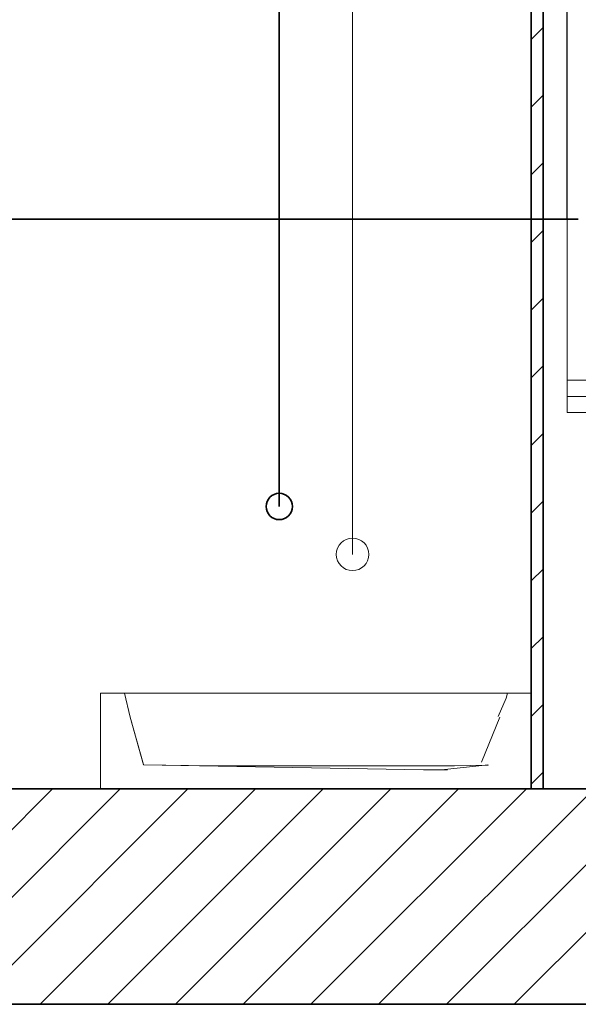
# Model space of a CAD drawing. Extents: x 69 to 739, y -141 to 453.
# Tile 27 of 48: x 307 to 330, y -66 to -25. Entities that reach past the tile are written whole.
import ezdxf
from ezdxf.lldxf.tags import DXFTag

# ---------------------------------------------------------------- set-up
doc = ezdxf.new("R2010")
doc.units = 0
doc.layers.get('0').update_dxf_attribs({"lineweight": 5})
doc.layers.add('5_UG-BESTAND', color=7, linetype='Continuous', lineweight=25)
for name, color, linetype, lineweight, true_color in [('A_Geschossdecke', 7, 'Continuous', 35, 0x008080), ('A_Vorwand', 1, 'Continuous', 35, 0xff0000), ('S_Einrichtung-A06HSZRNNL', 7, 'Continuous', 13, 0x9dff9d), ('S_Kaltwasser', 7, 'Continuous', 18, 0x006000), ('S_Kaltwasser-A06HSZRONL', 7, 'Continuous', 18, 0x005e00), ('S_Kaltwasser-EG', 7, 'Continuous', 25, 0x005e00), ('S_Warmwasser-A06HSZRPNL', 1, 'fein_strichliert-A06HSZRQNL', 35, 0xff0000)]:
    doc.layers.add(name, color=color, linetype=linetype, lineweight=lineweight, true_color=true_color)
tags = doc.linetypes.add('fein_strichliert-A06HSZRQNL', pattern=[4, 1, -2, 1]).pattern_tags.tags
tags[8:9] = [DXFTag(74, 4), DXFTag(75, 0), DXFTag(340, '0'), DXFTag(46, 0.0), DXFTag(50, 0.0), DXFTag(44, 0.0), DXFTag(45, 0.0)]
tags[6:7] = [DXFTag(74, 4), DXFTag(75, 0), DXFTag(340, '0'), DXFTag(46, 0.0), DXFTag(50, 0.0), DXFTag(44, 0.0), DXFTag(45, 0.0)]
tags[4:5] = [DXFTag(74, 4), DXFTag(75, 0), DXFTag(340, '0'), DXFTag(46, 0.0), DXFTag(50, 0.0), DXFTag(44, 0.0), DXFTag(45, 0.0)]

# ---------------------------------------------------------------- blocks, each defined once
blk = doc.blocks.new('Referenz-A06HSZRENL', base_point=(271.957, -32.879))
at = {"layer": '5_UG-BESTAND', "color": 0, "lineweight": 35}
for q in [(271.957, -32.879), (271.957, -32.879), (330.156, -32.879), (330.156, -32.879)]:
    blk.add_line((330.156, -32.879), q, dxfattribs=at)
blk = doc.blocks.new('Referenz-A06HSZRGNL', base_point=(271.957, -65.679))
at = {"layer": 'A_Geschossdecke', "color": 0, "linetype": 'ByBlock', "ltscale": 0.35}
for p, q in [((271.957, -56.679), (331.205, -56.679)), ((271.957, -65.679), (331.205, -65.679))]:
    blk.add_line(p, q, dxfattribs=at)
at = {"layer": 'A_Geschossdecke', "color": 0, "linetype": 'ByBlock', "lineweight": 18, "ltscale": 0.18}
for p, q in [((299.188, -65.679), (308.188, -56.679)), ((302.016, -65.679), (311.016, -56.679)), ((304.845, -65.679), (313.845, -56.679)), ((307.673, -65.679), (316.673, -56.679)), ((310.502, -65.679), (319.502, -56.679)), ((313.33, -65.679), (322.33, -56.679)), ((316.158, -65.679), (325.158, -56.679)), ((318.987, -65.679), (327.987, -56.679)), ((321.815, -65.679), (330.815, -56.679)), ((324.644, -65.679), (331.205, -59.118)), ((327.472, -65.679), (331.205, -61.946))]:
    blk.add_line(p, q, dxfattribs=at)
at = {"layer": 'A_Vorwand', "color": 0, "linetype": 'ByBlock', "ltscale": 0.35}
for p, q in [((328.189, -56.679), (328.189, -7.079)), ((328.689, -56.679), (328.689, -7.079)), ((328.189, -56.679), (328.189, -56.679)), ((328.189, -56.679), (328.689, -56.679)), ((328.689, -56.679), (328.689, -56.679))]:
    blk.add_line(p, q, dxfattribs=at)
at = {"layer": 'A_Vorwand', "color": 0, "linetype": 'ByBlock', "lineweight": 18, "ltscale": 0.18}
for p, q in [((328.189, -25.364), (328.689, -24.864)), ((328.189, -28.193), (328.689, -27.693)), ((328.189, -31.021), (328.689, -30.521)), ((328.189, -33.85), (328.689, -33.35)), ((328.189, -36.678), (328.689, -36.178)), ((328.189, -39.507), (328.689, -39.007)), ((328.189, -42.335), (328.689, -41.835)), ((328.189, -45.163), (328.689, -44.663)), ((328.189, -47.992), (328.689, -47.492)), ((328.189, -50.82), (328.689, -50.32)), ((328.189, -53.649), (328.689, -53.149)), ((328.189, -56.477), (328.689, -55.977))]:
    blk.add_line(p, q, dxfattribs=at)
blk = doc.blocks.new('Referenz-A06HSZRRNL', base_point=(271.957, -56.679))
at = {"layer": 'S_Einrichtung-A06HSZRNNL', "linetype": 'Continuous', "ltscale": 0.13}
for p, q in [((310.194, -52.679), (310.194, -52.679)), ((310.194, -52.679), (328.194, -52.679)), ((310.194, -52.679), (310.194, -56.679)), ((310.194, -52.679), (311.194, -52.679)), ((311.194, -52.679), (310.194, -52.679)), ((310.194, -52.679), (317.266, -52.679)), ((310.194, -52.679), (310.194, -52.679)), ((310.194, -52.679), (310.194, -56.679)), ((311.194, -52.679), (310.194, -52.679)), ((310.194, -52.679), (310.194, -56.679)), ((310.194, -56.679), (310.194, -52.679)), ((311.194, -52.679), (311.194, -52.679)), ((313.194, -52.679), (311.194, -52.679)), ((311.434, -53.679), (311.194, -52.679)), ((311.434, -53.679), (311.194, -52.679)), ((313.194, -52.679), (325.194, -52.679)), ((317.266, -52.679), (318.998, -52.679)), ((318.998, -52.679), (321.194, -52.679)), ((321.194, -52.679), (322.462, -52.679)), ((322.462, -52.679), (323.39, -52.679)), ((323.39, -52.679), (324.194, -52.679)), ((324.194, -52.679), (324.74, -52.679)), ((324.74, -52.679), (325.194, -52.679)), ((327.194, -52.679), (325.194, -52.679)), ((325.194, -52.679), (325.712, -52.679)), ((325.712, -52.679), (326.194, -52.679)), ((326.194, -52.679), (326.608, -52.679)), ((328.194, -52.679), (326.608, -52.679)), ((327.145, -52.884), (326.806, -53.651)), ((327.194, -52.679), (327.145, -52.884)), ((327.194, -52.679), (327.194, -52.679)), ((327.194, -52.679), (327.194, -52.679)), ((328.194, -52.679), (327.194, -52.679)), ((328.194, -52.679), (328.194, -52.679)), ((328.194, -52.679), (328.194, -52.679)), ((328.194, -56.679), (328.194, -52.679)), ((328.194, -52.679), (328.194, -56.679)), ((328.194, -52.679), (328.194, -56.679)), ((311.994, -55.679), (311.434, -53.679)), ((311.989, -55.659), (311.434, -53.679)), ((326.872, -53.679), (326.114, -55.567)), ((323.694, -55.879), (311.994, -55.679)), ((313.866, -55.703), (311.996, -55.679)), ((315.455, -55.711), (313.866, -55.703)), ((318.231, -55.711), (315.455, -55.711)), ((321.427, -55.711), (318.231, -55.711)), ((324.194, -55.711), (321.427, -55.711)), ((324.694, -55.879), (323.694, -55.879)), ((324.989, -55.71), (324.194, -55.711)), ((326.394, -55.679), (324.444, -55.879)), ((325.673, -55.703), (324.989, -55.71)), ((326.379, -55.681), (325.673, -55.703)), ((326.394, -55.679), (326.379, -55.681)), ((310.194, -56.679), (310.194, -56.679)), ((310.194, -56.679), (328.194, -56.679)), ((310.194, -56.679), (328.194, -56.679)), ((328.194, -56.679), (328.194, -56.679))]:
    blk.add_line(p, q, dxfattribs=at)
at = {"layer": 'S_Kaltwasser-A06HSZRONL', "linetype": 'Continuous', "ltscale": 0.18}
for p in [(320.724, -9.879), (320.724, -46.879)]:
    blk.add_line(p, (320.724, -46.879), dxfattribs=at)
at = {"layer": 'S_Kaltwasser-A06HSZRONL'}
blk.add_circle((320.724, -46.879), 0.68, dxfattribs=at)
at = {"layer": 'S_Kaltwasser-EG', "linetype": 'Continuous', "lineweight": -2, "ltscale": 0.25}
blk.add_line((329.694, -32.879), (329.694, 0.121), dxfattribs=at)
at = {"layer": 'S_Warmwasser-A06HSZRPNL', "linetype": 'fein_strichliert-A06HSZRQNL', "ltscale": 0.35}
for q in [(317.664, -9.879), (317.664, -44.879)]:
    blk.add_line((317.664, -44.879), q, dxfattribs=at)
at = {"layer": 'S_Warmwasser-A06HSZRPNL', "linetype": 'Continuous', "ltscale": 0.35}
blk.add_circle((317.664, -44.879), 0.55, dxfattribs=at)
blk = doc.blocks.new('Steigleitung Sanitär-A06HSZRTNL', base_point=(329.694, -40.279))
at = {"color": 0, "linetype": 'ByBlock', "lineweight": -2, "ltscale": 0.18}
blk.add_line((329.694, -40.279), (329.694, -32.879), dxfattribs=at)
blk = doc.blocks.new('Sanpress INOX-A06HSZRVNL', base_point=(329.694, -40.279))
at = {"color": 0, "linetype": 'ByBlock', "lineweight": -2, "ltscale": 0.18}
blk.add_line((418.4, -40.279), (329.694, -40.279), dxfattribs=at)
blk = doc.blocks.new('Geometrie-A06HSZRZNL', base_point=(329.694, -40.959))
at = {"layer": 'S_Kaltwasser'}
for p, q in [((484.892, -39.599), (329.694, -39.599)), ((329.694, -39.998), (329.694, -39.599)), ((329.694, -40.561), (329.694, -39.998)), ((329.694, -40.959), (329.694, -40.561)), ((329.694, -40.959), (484.892, -40.959))]:
    blk.add_line(p, q, dxfattribs=at)

msp = doc.modelspace()

# ---------------------------------------------------------------- block references
at = {"color": 251, "lineweight": 25, "ltscale": 0.25, "true_color": 0x585858}
for name, p in [('Referenz-A06HSZRGNL', (271.957, -65.679)), ('Referenz-A06HSZRRNL', (271.957, -56.679)), ('Referenz-A06HSZRENL', (271.957, -32.879))]:
    msp.add_blockref(name, p, dxfattribs=at)
at = {"linetype": 'Continuous', "ltscale": 0.13}
msp.add_blockref('Geometrie-A06HSZRZNL', (329.694, -40.959), dxfattribs=at)
at = {"layer": 'S_Kaltwasser', "ltscale": 0.18}
for name in ['Steigleitung Sanitär-A06HSZRTNL', 'Sanpress INOX-A06HSZRVNL']:
    msp.add_blockref(name, (329.694, -40.279), dxfattribs=at)

doc.saveas('drawing.dxf')
